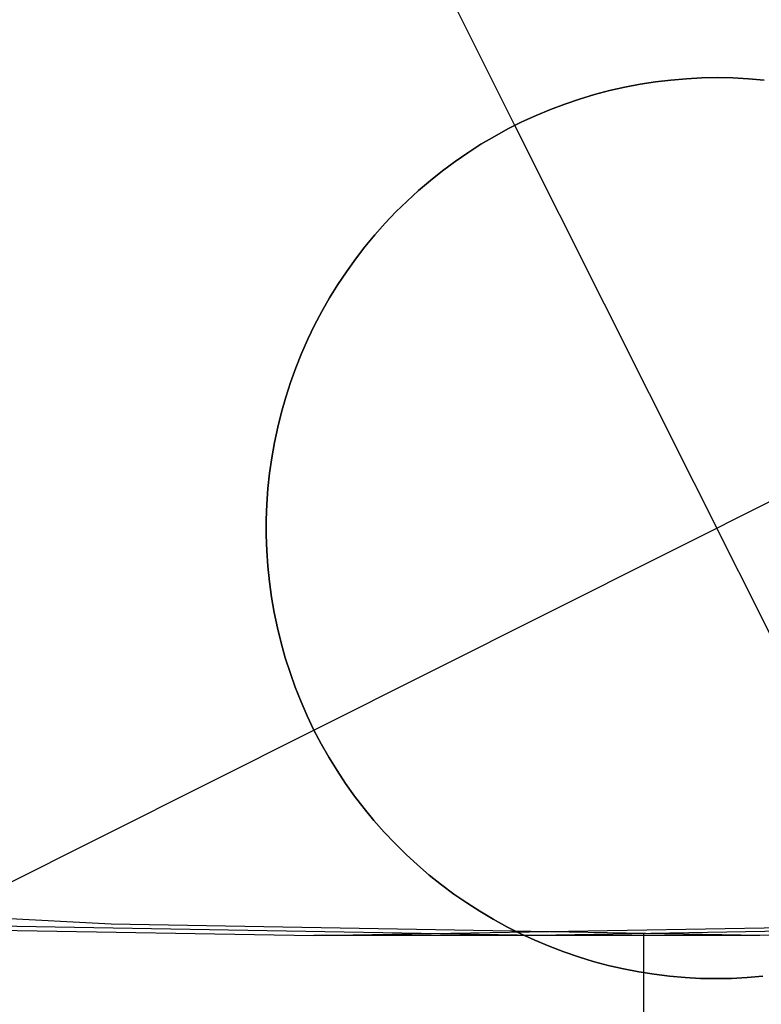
# Model space of a CAD drawing. Header units: millimetres. Extents: x 7986 to 9191, y -11326 to -10283.
# Tile 46 of 256: x 8586.14 to 8588.19, y -10722.13 to -10719.39. Entities that reach past the tile are written whole.
import ezdxf

# ---------------------------------------------------------------- set-up
doc = ezdxf.new("R2010")
doc.units = ezdxf.units.MM
doc.layers.add('color', color=7, linetype='Continuous')

msp = doc.modelspace()

# ---------------------------------------------------------------- linework, layer by layer
at = {"color": 7, "true_color": 0xffffff}
for p, q in [((8586.3902, -10721.9047, 41.2761), (8584.5924, -10721.8095, 41.6912)), ((8585.153, -10721.9047, 35.9171), (8586.953, -10721.9364, 35.5015)), ((8587.5716, -10721.9364, 38.181), (8585.7716, -10721.9047, 38.5966)), ((8588.1902, -10721.9364, 40.8605), (8586.3902, -10721.9047, 41.2761)), ((8586.953, -10721.9364, 35.5015), (8588.753, -10721.9047, 35.0859)), ((8589.3716, -10721.9047, 37.7654), (8587.5716, -10721.9364, 38.181)), ((8589.9902, -10721.9047, 40.445), (8588.1902, -10721.9364, 40.8605)), ((8588.1902, -10721.9364, 40.8605), (8586.953, -10721.9364, 35.5015)), ((8587.8686, -10730.6324, 35.2901), (8587.8686, -10721.9282, 35.2901))]:
    msp.add_line(p, q, dxfattribs=at)
at = {"layer": 'color', "color": 254, "true_color": 0xcad1ee}
for p, q in [((8587.5105, -10719.6882, -6.2406), (8586.9504, -10718.5707, -6.2406)), ((8587.8577, -10719.574, -1.2406), (8587.9003, -10719.5674, -1.2406)), ((8587.8577, -10719.574, -1.2406), (8587.9003, -10719.5674, -1.2406)), ((8587.9003, -10719.5674, -6.2406), (8587.8577, -10719.574, -6.2406)), ((8587.8577, -10719.574, -3.7406), (8587.9003, -10719.5674, -3.7406)), ((8587.9003, -10719.5674, -6.2406), (8587.8577, -10719.574, -6.2406)), ((8587.9003, -10719.5674, -1.2406), (8587.9432, -10719.5623, -1.2406)), ((8587.9003, -10719.5674, -1.2406), (8587.9432, -10719.5623, -1.2406)), ((8587.9432, -10719.5623, -6.2406), (8587.9003, -10719.5674, -6.2406)), ((8587.9003, -10719.5674, -3.7406), (8587.9432, -10719.5623, -3.7406)), ((8587.9432, -10719.5623, -6.2406), (8587.9003, -10719.5674, -6.2406)), ((8587.9432, -10719.5623, -1.2406), (8587.9862, -10719.5586, -1.2406)), ((8587.9432, -10719.5623, -1.2406), (8587.9862, -10719.5586, -1.2406)), ((8587.9862, -10719.5586, -6.2406), (8587.9432, -10719.5623, -6.2406)), ((8587.9432, -10719.5623, -3.7406), (8587.9862, -10719.5586, -3.7406)), ((8587.9862, -10719.5586, -6.2406), (8587.9432, -10719.5623, -6.2406)), ((8587.9862, -10719.5586, -1.2406), (8588.0293, -10719.5564, -1.2406)), ((8587.9862, -10719.5586, -1.2406), (8588.0293, -10719.5564, -1.2406)), ((8588.0293, -10719.5564, -6.2406), (8587.9862, -10719.5586, -6.2406)), ((8587.9862, -10719.5586, -3.7406), (8588.0293, -10719.5564, -3.7406)), ((8588.0293, -10719.5564, -6.2406), (8587.9862, -10719.5586, -6.2406)), ((8588.0293, -10719.5564, -1.2406), (8588.0724, -10719.5557, -1.2406)), ((8588.0293, -10719.5564, -1.2406), (8588.0724, -10719.5557, -1.2406)), ((8588.0724, -10719.5557, -6.2406), (8588.0293, -10719.5564, -6.2406)), ((8588.0293, -10719.5564, -3.7406), (8588.0724, -10719.5557, -3.7406)), ((8588.0724, -10719.5557, -6.2406), (8588.0293, -10719.5564, -6.2406)), ((8588.0724, -10719.5557, -1.2406), (8588.1155, -10719.5566, -1.2406)), ((8588.0724, -10719.5557, -1.2406), (8588.1155, -10719.5566, -1.2406)), ((8588.1155, -10719.5566, -6.2406), (8588.0724, -10719.5557, -6.2406)), ((8588.0724, -10719.5557, -3.7406), (8588.1155, -10719.5566, -3.7406)), ((8588.1155, -10719.5566, -6.2406), (8588.0724, -10719.5557, -6.2406)), ((8588.1155, -10719.5566, -1.2406), (8588.1586, -10719.5589, -1.2406)), ((8588.1155, -10719.5566, -1.2406), (8588.1586, -10719.5589, -1.2406)), ((8588.1586, -10719.5589, -6.2406), (8588.1155, -10719.5566, -6.2406)), ((8588.1155, -10719.5566, -3.7406), (8588.1586, -10719.5589, -3.7406)), ((8588.1586, -10719.5589, -6.2406), (8588.1155, -10719.5566, -6.2406)), ((8588.1586, -10719.5589, -1.2406), (8588.2016, -10719.5626, -1.2406)), ((8588.1586, -10719.5589, -1.2406), (8588.2016, -10719.5626, -1.2406)), ((8588.2016, -10719.5626, -6.2406), (8588.1586, -10719.5589, -6.2406)), ((8588.1586, -10719.5589, -3.7406), (8588.2016, -10719.5626, -3.7406)), ((8588.2016, -10719.5626, -6.2406), (8588.1586, -10719.5589, -6.2406)), ((8587.7315, -10719.6026, -1.2406), (8587.7732, -10719.5916, -1.2406)), ((8587.7315, -10719.6026, -1.2406), (8587.7732, -10719.5916, -1.2406)), ((8587.7732, -10719.5916, -6.2406), (8587.7315, -10719.6026, -6.2406)), ((8587.7315, -10719.6026, -3.7406), (8587.7732, -10719.5916, -3.7406)), ((8587.7732, -10719.5916, -6.2406), (8587.7315, -10719.6026, -6.2406)), ((8587.7732, -10719.5916, -1.2406), (8587.8153, -10719.5821, -1.2406)), ((8587.7732, -10719.5916, -1.2406), (8587.8153, -10719.5821, -1.2406)), ((8587.8153, -10719.5821, -6.2406), (8587.7732, -10719.5916, -6.2406)), ((8587.7732, -10719.5916, -3.7406), (8587.8153, -10719.5821, -3.7406)), ((8587.8153, -10719.5821, -6.2406), (8587.7732, -10719.5916, -6.2406)), ((8587.8153, -10719.5821, -1.2406), (8587.8577, -10719.574, -1.2406)), ((8587.8153, -10719.5821, -1.2406), (8587.8577, -10719.574, -1.2406)), ((8587.8577, -10719.574, -6.2406), (8587.8153, -10719.5821, -6.2406)), ((8587.8153, -10719.5821, -3.7406), (8587.8577, -10719.574, -3.7406)), ((8587.8577, -10719.574, -6.2406), (8587.8153, -10719.5821, -6.2406)), ((8587.6493, -10719.6289, -1.2406), (8587.6901, -10719.615, -1.2406)), ((8587.6493, -10719.6289, -1.2406), (8587.6901, -10719.615, -1.2406)), ((8587.6901, -10719.615, -6.2406), (8587.6493, -10719.6289, -6.2406)), ((8587.6493, -10719.6289, -3.7406), (8587.6901, -10719.615, -3.7406)), ((8587.6901, -10719.615, -6.2406), (8587.6493, -10719.6289, -6.2406)), ((8587.6901, -10719.615, -1.2406), (8587.7315, -10719.6026, -1.2406)), ((8587.6901, -10719.615, -1.2406), (8587.7315, -10719.6026, -1.2406)), ((8587.7315, -10719.6026, -6.2406), (8587.6901, -10719.615, -6.2406)), ((8587.6901, -10719.615, -3.7406), (8587.7315, -10719.6026, -3.7406)), ((8587.7315, -10719.6026, -6.2406), (8587.6901, -10719.615, -6.2406)), ((8587.5691, -10719.6607, -1.2406), (8587.6089, -10719.6441, -1.2406)), ((8587.5691, -10719.6607, -1.2406), (8587.6089, -10719.6441, -1.2406)), ((8587.6089, -10719.6441, -6.2406), (8587.5691, -10719.6607, -6.2406)), ((8587.5691, -10719.6607, -3.7406), (8587.6089, -10719.6441, -3.7406)), ((8587.6089, -10719.6441, -6.2406), (8587.5691, -10719.6607, -6.2406)), ((8587.6089, -10719.6441, -1.2406), (8587.6493, -10719.6289, -1.2406)), ((8587.6089, -10719.6441, -1.2406), (8587.6493, -10719.6289, -1.2406)), ((8587.6493, -10719.6289, -6.2406), (8587.6089, -10719.6441, -6.2406)), ((8587.6089, -10719.6441, -3.7406), (8587.6493, -10719.6289, -3.7406)), ((8587.6493, -10719.6289, -6.2406), (8587.6089, -10719.6441, -6.2406)), ((8587.4913, -10719.6981, -1.2406), (8587.5299, -10719.6787, -1.2406)), ((8587.4913, -10719.6981, -1.2406), (8587.5299, -10719.6787, -1.2406)), ((8587.5299, -10719.6787, -6.2406), (8587.4913, -10719.6981, -6.2406)), ((8587.4913, -10719.6981, -3.7406), (8587.5299, -10719.6787, -3.7406)), ((8587.5299, -10719.6787, -6.2406), (8587.4913, -10719.6981, -6.2406)), ((8587.5299, -10719.6787, -1.2406), (8587.5691, -10719.6607, -1.2406)), ((8587.5299, -10719.6787, -1.2406), (8587.5691, -10719.6607, -1.2406)), ((8587.5691, -10719.6607, -6.2406), (8587.5299, -10719.6787, -6.2406)), ((8587.5299, -10719.6787, -3.7406), (8587.5691, -10719.6607, -3.7406)), ((8587.5691, -10719.6607, -6.2406), (8587.5299, -10719.6787, -6.2406)), ((8587.4534, -10719.7187, -1.2406), (8587.4913, -10719.6981, -1.2406)), ((8587.4534, -10719.7187, -1.2406), (8587.4913, -10719.6981, -1.2406)), ((8587.4913, -10719.6981, -6.2406), (8587.4534, -10719.7187, -6.2406)), ((8587.4534, -10719.7187, -3.7406), (8587.4913, -10719.6981, -3.7406)), ((8587.4913, -10719.6981, -6.2406), (8587.4534, -10719.7187, -6.2406)), ((8588.6306, -10721.9233, -1.2406), (8587.5105, -10719.6882, -1.2406)), ((8587.5105, -10719.6882, -1.2406), (8587.5105, -10719.6882, -6.2406)), ((8587.4162, -10719.7407, -1.2406), (8587.4534, -10719.7187, -1.2406)), ((8587.4162, -10719.7407, -1.2406), (8587.4534, -10719.7187, -1.2406)), ((8587.4534, -10719.7187, -6.2406), (8587.4162, -10719.7407, -6.2406)), ((8587.4162, -10719.7407, -3.7406), (8587.4534, -10719.7187, -3.7406)), ((8587.4534, -10719.7187, -6.2406), (8587.4162, -10719.7407, -6.2406)), ((8587.3443, -10719.7883, -1.2406), (8587.3799, -10719.7639, -1.2406)), ((8587.3443, -10719.7883, -1.2406), (8587.3799, -10719.7639, -1.2406)), ((8587.3799, -10719.7639, -6.2406), (8587.3443, -10719.7883, -6.2406)), ((8587.3443, -10719.7883, -3.7406), (8587.3799, -10719.7639, -3.7406)), ((8587.3799, -10719.7639, -6.2406), (8587.3443, -10719.7883, -6.2406)), ((8587.3799, -10719.7639, -1.2406), (8587.4162, -10719.7407, -1.2406)), ((8587.3799, -10719.7639, -1.2406), (8587.4162, -10719.7407, -1.2406)), ((8587.4162, -10719.7407, -6.2406), (8587.3799, -10719.7639, -6.2406)), ((8587.3799, -10719.7639, -3.7406), (8587.4162, -10719.7407, -3.7406)), ((8587.4162, -10719.7407, -6.2406), (8587.3799, -10719.7639, -6.2406)), ((8587.3096, -10719.814, -1.2406), (8587.3443, -10719.7883, -1.2406)), ((8587.3096, -10719.814, -1.2406), (8587.3443, -10719.7883, -1.2406)), ((8587.3443, -10719.7883, -6.2406), (8587.3096, -10719.814, -6.2406)), ((8587.3096, -10719.814, -3.7406), (8587.3443, -10719.7883, -3.7406)), ((8587.3443, -10719.7883, -6.2406), (8587.3096, -10719.814, -6.2406)), ((8587.2759, -10719.8409, -1.2406), (8587.3096, -10719.814, -1.2406)), ((8587.2759, -10719.8409, -1.2406), (8587.3096, -10719.814, -1.2406)), ((8587.3096, -10719.814, -6.2406), (8587.2759, -10719.8409, -6.2406)), ((8587.2759, -10719.8409, -3.7406), (8587.3096, -10719.814, -3.7406)), ((8587.3096, -10719.814, -6.2406), (8587.2759, -10719.8409, -6.2406)), ((8587.243, -10719.8689, -1.2406), (8587.2759, -10719.8409, -1.2406)), ((8587.243, -10719.8689, -1.2406), (8587.2759, -10719.8409, -1.2406)), ((8587.2759, -10719.8409, -6.2406), (8587.243, -10719.8689, -6.2406)), ((8587.243, -10719.8689, -3.7406), (8587.2759, -10719.8409, -3.7406)), ((8587.2759, -10719.8409, -6.2406), (8587.243, -10719.8689, -6.2406)), ((8587.2112, -10719.898, -1.2406), (8587.243, -10719.8689, -1.2406)), ((8587.2112, -10719.898, -1.2406), (8587.243, -10719.8689, -1.2406)), ((8587.243, -10719.8689, -6.2406), (8587.2112, -10719.898, -6.2406)), ((8587.2112, -10719.898, -3.7406), (8587.243, -10719.8689, -3.7406)), ((8587.243, -10719.8689, -6.2406), (8587.2112, -10719.898, -6.2406)), ((8587.1804, -10719.9282, -1.2406), (8587.2112, -10719.898, -1.2406)), ((8587.1804, -10719.9282, -1.2406), (8587.2112, -10719.898, -1.2406)), ((8587.2112, -10719.898, -6.2406), (8587.1804, -10719.9282, -6.2406)), ((8587.1804, -10719.9282, -3.7406), (8587.2112, -10719.898, -3.7406)), ((8587.2112, -10719.898, -6.2406), (8587.1804, -10719.9282, -6.2406)), ((8587.1506, -10719.9594, -1.2406), (8587.1804, -10719.9282, -1.2406)), ((8587.1506, -10719.9594, -1.2406), (8587.1804, -10719.9282, -1.2406)), ((8587.1804, -10719.9282, -6.2406), (8587.1506, -10719.9594, -6.2406)), ((8587.1506, -10719.9594, -3.7406), (8587.1804, -10719.9282, -3.7406)), ((8587.1804, -10719.9282, -6.2406), (8587.1506, -10719.9594, -6.2406)), ((8587.1219, -10719.9917, -1.2406), (8587.1506, -10719.9594, -1.2406)), ((8587.1219, -10719.9917, -1.2406), (8587.1506, -10719.9594, -1.2406)), ((8587.1506, -10719.9594, -6.2406), (8587.1219, -10719.9917, -6.2406)), ((8587.1219, -10719.9917, -3.7406), (8587.1506, -10719.9594, -3.7406)), ((8587.1506, -10719.9594, -6.2406), (8587.1219, -10719.9917, -6.2406)), ((8587.0944, -10720.0249, -1.2406), (8587.1219, -10719.9917, -1.2406)), ((8587.0944, -10720.0249, -1.2406), (8587.1219, -10719.9917, -1.2406)), ((8587.1219, -10719.9917, -6.2406), (8587.0944, -10720.0249, -6.2406)), ((8587.0944, -10720.0249, -3.7406), (8587.1219, -10719.9917, -3.7406)), ((8587.1219, -10719.9917, -6.2406), (8587.0944, -10720.0249, -6.2406)), ((8587.068, -10720.0591, -1.2406), (8587.0944, -10720.0249, -1.2406)), ((8587.068, -10720.0591, -1.2406), (8587.0944, -10720.0249, -1.2406)), ((8587.0944, -10720.0249, -6.2406), (8587.068, -10720.0591, -6.2406)), ((8587.068, -10720.0591, -3.7406), (8587.0944, -10720.0249, -3.7406)), ((8587.0944, -10720.0249, -6.2406), (8587.068, -10720.0591, -6.2406)), ((8587.0429, -10720.0941, -1.2406), (8587.068, -10720.0591, -1.2406)), ((8587.0429, -10720.0941, -1.2406), (8587.068, -10720.0591, -1.2406)), ((8587.068, -10720.0591, -6.2406), (8587.0429, -10720.0941, -6.2406)), ((8587.0429, -10720.0941, -3.7406), (8587.068, -10720.0591, -3.7406)), ((8587.068, -10720.0591, -6.2406), (8587.0429, -10720.0941, -6.2406)), ((8587.0189, -10720.13, -1.2406), (8587.0429, -10720.0941, -1.2406)), ((8587.0189, -10720.13, -1.2406), (8587.0429, -10720.0941, -1.2406)), ((8587.0429, -10720.0941, -6.2406), (8587.0189, -10720.13, -6.2406)), ((8587.0189, -10720.13, -3.7406), (8587.0429, -10720.0941, -3.7406)), ((8587.0429, -10720.0941, -6.2406), (8587.0189, -10720.13, -6.2406)), ((8586.9962, -10720.1667, -1.2406), (8587.0189, -10720.13, -1.2406)), ((8586.9962, -10720.1667, -1.2406), (8587.0189, -10720.13, -1.2406)), ((8587.0189, -10720.13, -6.2406), (8586.9962, -10720.1667, -6.2406)), ((8586.9962, -10720.1667, -3.7406), (8587.0189, -10720.13, -3.7406)), ((8587.0189, -10720.13, -6.2406), (8586.9962, -10720.1667, -6.2406)), ((8586.9748, -10720.2042, -1.2406), (8586.9962, -10720.1667, -1.2406)), ((8586.9748, -10720.2042, -1.2406), (8586.9962, -10720.1667, -1.2406)), ((8586.9962, -10720.1667, -6.2406), (8586.9748, -10720.2042, -6.2406)), ((8586.9748, -10720.2042, -3.7406), (8586.9962, -10720.1667, -3.7406)), ((8586.9962, -10720.1667, -6.2406), (8586.9748, -10720.2042, -6.2406)), ((8586.9547, -10720.2424, -1.2406), (8586.9748, -10720.2042, -1.2406)), ((8586.9547, -10720.2424, -1.2406), (8586.9748, -10720.2042, -1.2406)), ((8586.9748, -10720.2042, -6.2406), (8586.9547, -10720.2424, -6.2406)), ((8586.9547, -10720.2424, -3.7406), (8586.9748, -10720.2042, -3.7406)), ((8586.9748, -10720.2042, -6.2406), (8586.9547, -10720.2424, -6.2406)), ((8586.9359, -10720.2812, -1.2406), (8586.9547, -10720.2424, -1.2406)), ((8586.9359, -10720.2812, -1.2406), (8586.9547, -10720.2424, -1.2406)), ((8586.9547, -10720.2424, -6.2406), (8586.9359, -10720.2812, -6.2406)), ((8586.9359, -10720.2812, -3.7406), (8586.9547, -10720.2424, -3.7406)), ((8586.9547, -10720.2424, -6.2406), (8586.9359, -10720.2812, -6.2406)), ((8586.953, -10721.3658, -1.2406), (8589.1881, -10720.2457, -1.2406)), ((8586.9185, -10720.3207, -1.2406), (8586.9359, -10720.2812, -1.2406)), ((8586.9185, -10720.3207, -1.2406), (8586.9359, -10720.2812, -1.2406)), ((8586.9359, -10720.2812, -6.2406), (8586.9185, -10720.3207, -6.2406)), ((8586.9185, -10720.3207, -3.7406), (8586.9359, -10720.2812, -3.7406)), ((8586.9359, -10720.2812, -6.2406), (8586.9185, -10720.3207, -6.2406)), ((8586.9024, -10720.3608, -1.2406), (8586.9185, -10720.3207, -1.2406)), ((8586.9024, -10720.3608, -1.2406), (8586.9185, -10720.3207, -1.2406)), ((8586.9185, -10720.3207, -6.2406), (8586.9024, -10720.3608, -6.2406)), ((8586.9024, -10720.3608, -3.7406), (8586.9185, -10720.3207, -3.7406)), ((8586.9185, -10720.3207, -6.2406), (8586.9024, -10720.3608, -6.2406)), ((8586.8878, -10720.4013, -1.2406), (8586.9024, -10720.3608, -1.2406)), ((8586.8878, -10720.4013, -1.2406), (8586.9024, -10720.3608, -1.2406)), ((8586.9024, -10720.3608, -6.2406), (8586.8878, -10720.4013, -6.2406)), ((8586.8878, -10720.4013, -3.7406), (8586.9024, -10720.3608, -3.7406)), ((8586.9024, -10720.3608, -6.2406), (8586.8878, -10720.4013, -6.2406)), ((8586.8745, -10720.4424, -1.2406), (8586.8878, -10720.4013, -1.2406)), ((8586.8745, -10720.4424, -1.2406), (8586.8878, -10720.4013, -1.2406)), ((8586.8878, -10720.4013, -6.2406), (8586.8745, -10720.4424, -6.2406)), ((8586.8745, -10720.4424, -3.7406), (8586.8878, -10720.4013, -3.7406)), ((8586.8878, -10720.4013, -6.2406), (8586.8745, -10720.4424, -6.2406)), ((8586.8627, -10720.4839, -1.2406), (8586.8745, -10720.4424, -1.2406)), ((8586.8627, -10720.4839, -1.2406), (8586.8745, -10720.4424, -1.2406)), ((8586.8745, -10720.4424, -6.2406), (8586.8627, -10720.4839, -6.2406)), ((8586.8627, -10720.4839, -3.7406), (8586.8745, -10720.4424, -3.7406)), ((8586.8745, -10720.4424, -6.2406), (8586.8627, -10720.4839, -6.2406)), ((8586.8523, -10720.5258, -1.2406), (8586.8627, -10720.4839, -1.2406)), ((8586.8523, -10720.5258, -1.2406), (8586.8627, -10720.4839, -1.2406)), ((8586.8627, -10720.4839, -6.2406), (8586.8523, -10720.5258, -6.2406)), ((8586.8523, -10720.5258, -3.7406), (8586.8627, -10720.4839, -3.7406)), ((8586.8627, -10720.4839, -6.2406), (8586.8523, -10720.5258, -6.2406)), ((8586.8434, -10720.568, -1.2406), (8586.8523, -10720.5258, -1.2406)), ((8586.8434, -10720.568, -1.2406), (8586.8523, -10720.5258, -1.2406)), ((8586.8523, -10720.5258, -6.2406), (8586.8434, -10720.568, -6.2406)), ((8586.8434, -10720.568, -3.7406), (8586.8523, -10720.5258, -3.7406)), ((8586.8523, -10720.5258, -6.2406), (8586.8434, -10720.568, -6.2406)), ((8586.8359, -10720.6105, -1.2406), (8586.8434, -10720.568, -1.2406)), ((8586.8359, -10720.6105, -1.2406), (8586.8434, -10720.568, -1.2406)), ((8586.8434, -10720.568, -6.2406), (8586.8359, -10720.6105, -6.2406)), ((8586.8359, -10720.6105, -3.7406), (8586.8434, -10720.568, -3.7406)), ((8586.8434, -10720.568, -6.2406), (8586.8359, -10720.6105, -6.2406)), ((8586.8299, -10720.6532, -1.2406), (8586.8359, -10720.6105, -1.2406)), ((8586.8299, -10720.6532, -1.2406), (8586.8359, -10720.6105, -1.2406)), ((8586.8359, -10720.6105, -6.2406), (8586.8299, -10720.6532, -6.2406)), ((8586.8299, -10720.6532, -3.7406), (8586.8359, -10720.6105, -3.7406)), ((8586.8359, -10720.6105, -6.2406), (8586.8299, -10720.6532, -6.2406)), ((8586.8254, -10720.6961, -1.2406), (8586.8299, -10720.6532, -1.2406)), ((8586.8254, -10720.6961, -1.2406), (8586.8299, -10720.6532, -1.2406)), ((8586.8299, -10720.6532, -6.2406), (8586.8254, -10720.6961, -6.2406)), ((8586.8254, -10720.6961, -3.7406), (8586.8299, -10720.6532, -3.7406)), ((8586.8299, -10720.6532, -6.2406), (8586.8254, -10720.6961, -6.2406)), ((8586.8223, -10720.7392, -1.2406), (8586.8254, -10720.6961, -1.2406)), ((8586.8223, -10720.7392, -1.2406), (8586.8254, -10720.6961, -1.2406)), ((8586.8254, -10720.6961, -6.2406), (8586.8223, -10720.7392, -6.2406)), ((8586.8223, -10720.7392, -3.7406), (8586.8254, -10720.6961, -3.7406)), ((8586.8254, -10720.6961, -6.2406), (8586.8223, -10720.7392, -6.2406)), ((8586.8208, -10720.7823, -1.2406), (8586.8223, -10720.7392, -1.2406)), ((8586.8208, -10720.7823, -1.2406), (8586.8223, -10720.7392, -1.2406)), ((8586.8223, -10720.7392, -6.2406), (8586.8208, -10720.7823, -6.2406)), ((8586.8208, -10720.7823, -3.7406), (8586.8223, -10720.7392, -3.7406)), ((8586.8223, -10720.7392, -6.2406), (8586.8208, -10720.7823, -6.2406)), ((8586.8207, -10720.8255, -1.2406), (8586.8208, -10720.7823, -1.2406)), ((8586.8207, -10720.8255, -1.2406), (8586.8208, -10720.7823, -1.2406)), ((8586.8208, -10720.7823, -6.2406), (8586.8207, -10720.8255, -6.2406)), ((8586.8207, -10720.8255, -3.7406), (8586.8208, -10720.7823, -3.7406)), ((8586.8208, -10720.7823, -6.2406), (8586.8207, -10720.8255, -6.2406)), ((8586.8221, -10720.8686, -1.2406), (8586.8207, -10720.8255, -1.2406)), ((8586.8221, -10720.8686, -1.2406), (8586.8207, -10720.8255, -1.2406)), ((8586.8207, -10720.8255, -6.2406), (8586.8221, -10720.8686, -6.2406)), ((8586.8221, -10720.8686, -3.7406), (8586.8207, -10720.8255, -3.7406)), ((8586.8207, -10720.8255, -6.2406), (8586.8221, -10720.8686, -6.2406)), ((8586.825, -10720.9116, -1.2406), (8586.8221, -10720.8686, -1.2406)), ((8586.825, -10720.9116, -1.2406), (8586.8221, -10720.8686, -1.2406)), ((8586.8221, -10720.8686, -6.2406), (8586.825, -10720.9116, -6.2406)), ((8586.825, -10720.9116, -3.7406), (8586.8221, -10720.8686, -3.7406)), ((8586.8221, -10720.8686, -6.2406), (8586.825, -10720.9116, -6.2406)), ((8586.8294, -10720.9546, -1.2406), (8586.825, -10720.9116, -1.2406)), ((8586.8294, -10720.9546, -1.2406), (8586.825, -10720.9116, -1.2406)), ((8586.825, -10720.9116, -6.2406), (8586.8294, -10720.9546, -6.2406)), ((8586.8294, -10720.9546, -3.7406), (8586.825, -10720.9116, -3.7406)), ((8586.825, -10720.9116, -6.2406), (8586.8294, -10720.9546, -6.2406)), ((8586.8353, -10720.9973, -1.2406), (8586.8294, -10720.9546, -1.2406)), ((8586.8353, -10720.9973, -1.2406), (8586.8294, -10720.9546, -1.2406)), ((8586.8294, -10720.9546, -6.2406), (8586.8353, -10720.9973, -6.2406)), ((8586.8353, -10720.9973, -3.7406), (8586.8294, -10720.9546, -3.7406)), ((8586.8294, -10720.9546, -6.2406), (8586.8353, -10720.9973, -6.2406)), ((8586.8427, -10721.0398, -1.2406), (8586.8353, -10720.9973, -1.2406)), ((8586.8427, -10721.0398, -1.2406), (8586.8353, -10720.9973, -1.2406)), ((8586.8353, -10720.9973, -6.2406), (8586.8427, -10721.0398, -6.2406)), ((8586.8427, -10721.0398, -3.7406), (8586.8353, -10720.9973, -3.7406)), ((8586.8353, -10720.9973, -6.2406), (8586.8427, -10721.0398, -6.2406)), ((8586.8515, -10721.0821, -1.2406), (8586.8427, -10721.0398, -1.2406)), ((8586.8515, -10721.0821, -1.2406), (8586.8427, -10721.0398, -1.2406)), ((8586.8427, -10721.0398, -6.2406), (8586.8515, -10721.0821, -6.2406)), ((8586.8515, -10721.0821, -3.7406), (8586.8427, -10721.0398, -3.7406)), ((8586.8427, -10721.0398, -6.2406), (8586.8515, -10721.0821, -6.2406)), ((8586.8617, -10721.124, -1.2406), (8586.8515, -10721.0821, -1.2406)), ((8586.8617, -10721.124, -1.2406), (8586.8515, -10721.0821, -1.2406)), ((8586.8515, -10721.0821, -6.2406), (8586.8617, -10721.124, -6.2406)), ((8586.8617, -10721.124, -3.7406), (8586.8515, -10721.0821, -3.7406)), ((8586.8515, -10721.0821, -6.2406), (8586.8617, -10721.124, -6.2406)), ((8586.8734, -10721.1655, -1.2406), (8586.8617, -10721.124, -1.2406)), ((8586.8734, -10721.1655, -1.2406), (8586.8617, -10721.124, -1.2406)), ((8586.8617, -10721.124, -6.2406), (8586.8734, -10721.1655, -6.2406)), ((8586.8734, -10721.1655, -3.7406), (8586.8617, -10721.124, -3.7406)), ((8586.8617, -10721.124, -6.2406), (8586.8734, -10721.1655, -6.2406)), ((8586.8866, -10721.2066, -1.2406), (8586.8734, -10721.1655, -1.2406)), ((8586.8866, -10721.2066, -1.2406), (8586.8734, -10721.1655, -1.2406)), ((8586.8734, -10721.1655, -6.2406), (8586.8866, -10721.2066, -6.2406)), ((8586.8866, -10721.2066, -3.7406), (8586.8734, -10721.1655, -3.7406)), ((8586.8734, -10721.1655, -6.2406), (8586.8866, -10721.2066, -6.2406)), ((8586.9011, -10721.2473, -1.2406), (8586.8866, -10721.2066, -1.2406)), ((8586.9011, -10721.2473, -1.2406), (8586.8866, -10721.2066, -1.2406)), ((8586.8866, -10721.2066, -6.2406), (8586.9011, -10721.2473, -6.2406)), ((8586.9011, -10721.2473, -3.7406), (8586.8866, -10721.2066, -3.7406)), ((8586.8866, -10721.2066, -6.2406), (8586.9011, -10721.2473, -6.2406)), ((8586.9171, -10721.2874, -1.2406), (8586.9011, -10721.2473, -1.2406)), ((8586.9171, -10721.2874, -1.2406), (8586.9011, -10721.2473, -1.2406)), ((8586.9011, -10721.2473, -6.2406), (8586.9171, -10721.2874, -6.2406)), ((8586.9171, -10721.2874, -3.7406), (8586.9011, -10721.2473, -3.7406)), ((8586.9011, -10721.2473, -6.2406), (8586.9171, -10721.2874, -6.2406)), ((8586.9344, -10721.3269, -1.2406), (8586.9171, -10721.2874, -1.2406)), ((8586.9344, -10721.3269, -1.2406), (8586.9171, -10721.2874, -1.2406)), ((8586.9171, -10721.2874, -6.2406), (8586.9344, -10721.3269, -6.2406)), ((8586.9344, -10721.3269, -3.7406), (8586.9171, -10721.2874, -3.7406)), ((8586.9171, -10721.2874, -6.2406), (8586.9344, -10721.3269, -6.2406)), ((8586.953, -10721.3658, -1.2406), (8586.9344, -10721.3269, -1.2406)), ((8586.953, -10721.3658, -1.2406), (8586.9344, -10721.3269, -1.2406)), ((8586.9344, -10721.3269, -6.2406), (8586.953, -10721.3658, -6.2406)), ((8586.953, -10721.3658, -3.7406), (8586.9344, -10721.3269, -3.7406)), ((8586.9344, -10721.3269, -6.2406), (8586.953, -10721.3658, -6.2406)), ((8585.8355, -10721.9259, -6.2406), (8586.953, -10721.3658, -6.2406)), ((8586.973, -10721.404, -1.2406), (8586.953, -10721.3658, -1.2406)), ((8586.953, -10721.3658, -1.2406), (8586.953, -10721.3658, -6.2406)), ((8586.953, -10721.3658, -6.2406), (8586.973, -10721.404, -6.2406)), ((8586.973, -10721.404, -1.2406), (8586.953, -10721.3658, -1.2406)), ((8586.953, -10721.3658, -6.2406), (8586.973, -10721.404, -6.2406)), ((8586.953, -10721.3658, -1.2406), (8586.953, -10721.3658, -6.2406)), ((8586.973, -10721.404, -3.7406), (8586.953, -10721.3658, -3.7406)), ((8586.9943, -10721.4416, -1.2406), (8586.973, -10721.404, -1.2406)), ((8586.973, -10721.404, -6.2406), (8586.9943, -10721.4416, -6.2406)), ((8586.9943, -10721.4416, -1.2406), (8586.973, -10721.404, -1.2406)), ((8586.973, -10721.404, -6.2406), (8586.9943, -10721.4416, -6.2406)), ((8586.9943, -10721.4416, -3.7406), (8586.973, -10721.404, -3.7406)), ((8587.0169, -10721.4783, -1.2406), (8586.9943, -10721.4416, -1.2406)), ((8586.9943, -10721.4416, -6.2406), (8587.0169, -10721.4783, -6.2406)), ((8587.0169, -10721.4783, -1.2406), (8586.9943, -10721.4416, -1.2406)), ((8586.9943, -10721.4416, -6.2406), (8587.0169, -10721.4783, -6.2406)), ((8587.0169, -10721.4783, -3.7406), (8586.9943, -10721.4416, -3.7406)), ((8587.0408, -10721.5143, -1.2406), (8587.0169, -10721.4783, -1.2406)), ((8587.0169, -10721.4783, -6.2406), (8587.0408, -10721.5143, -6.2406)), ((8587.0408, -10721.5143, -1.2406), (8587.0169, -10721.4783, -1.2406)), ((8587.0169, -10721.4783, -6.2406), (8587.0408, -10721.5143, -6.2406)), ((8587.0408, -10721.5143, -3.7406), (8587.0169, -10721.4783, -3.7406)), ((8587.0658, -10721.5494, -1.2406), (8587.0408, -10721.5143, -1.2406)), ((8587.0408, -10721.5143, -6.2406), (8587.0658, -10721.5494, -6.2406)), ((8587.0658, -10721.5494, -1.2406), (8587.0408, -10721.5143, -1.2406)), ((8587.0408, -10721.5143, -6.2406), (8587.0658, -10721.5494, -6.2406)), ((8587.0658, -10721.5494, -3.7406), (8587.0408, -10721.5143, -3.7406)), ((8587.0921, -10721.5837, -1.2406), (8587.0658, -10721.5494, -1.2406)), ((8587.0658, -10721.5494, -6.2406), (8587.0921, -10721.5837, -6.2406)), ((8587.0921, -10721.5837, -1.2406), (8587.0658, -10721.5494, -1.2406)), ((8587.0658, -10721.5494, -6.2406), (8587.0921, -10721.5837, -6.2406)), ((8587.0921, -10721.5837, -3.7406), (8587.0658, -10721.5494, -3.7406)), ((8587.1195, -10721.617, -1.2406), (8587.0921, -10721.5837, -1.2406)), ((8587.0921, -10721.5837, -6.2406), (8587.1195, -10721.617, -6.2406)), ((8587.1195, -10721.617, -1.2406), (8587.0921, -10721.5837, -1.2406)), ((8587.0921, -10721.5837, -6.2406), (8587.1195, -10721.617, -6.2406)), ((8587.1195, -10721.617, -3.7406), (8587.0921, -10721.5837, -3.7406)), ((8587.1481, -10721.6493, -1.2406), (8587.1195, -10721.617, -1.2406)), ((8587.1195, -10721.617, -6.2406), (8587.1481, -10721.6493, -6.2406)), ((8587.1481, -10721.6493, -1.2406), (8587.1195, -10721.617, -1.2406)), ((8587.1195, -10721.617, -6.2406), (8587.1481, -10721.6493, -6.2406)), ((8587.1481, -10721.6493, -3.7406), (8587.1195, -10721.617, -3.7406)), ((8587.1778, -10721.6806, -1.2406), (8587.1481, -10721.6493, -1.2406)), ((8587.1481, -10721.6493, -6.2406), (8587.1778, -10721.6806, -6.2406)), ((8587.1778, -10721.6806, -1.2406), (8587.1481, -10721.6493, -1.2406)), ((8587.1481, -10721.6493, -6.2406), (8587.1778, -10721.6806, -6.2406)), ((8587.1778, -10721.6806, -3.7406), (8587.1481, -10721.6493, -3.7406)), ((8587.2085, -10721.7109, -1.2406), (8587.1778, -10721.6806, -1.2406)), ((8587.1778, -10721.6806, -6.2406), (8587.2085, -10721.7109, -6.2406)), ((8587.2085, -10721.7109, -1.2406), (8587.1778, -10721.6806, -1.2406)), ((8587.1778, -10721.6806, -6.2406), (8587.2085, -10721.7109, -6.2406)), ((8587.2085, -10721.7109, -3.7406), (8587.1778, -10721.6806, -3.7406)), ((8587.2403, -10721.7402, -1.2406), (8587.2085, -10721.7109, -1.2406)), ((8587.2085, -10721.7109, -6.2406), (8587.2403, -10721.7402, -6.2406)), ((8587.2403, -10721.7402, -1.2406), (8587.2085, -10721.7109, -1.2406)), ((8587.2085, -10721.7109, -6.2406), (8587.2403, -10721.7402, -6.2406)), ((8587.2403, -10721.7402, -3.7406), (8587.2085, -10721.7109, -3.7406)), ((8587.273, -10721.7683, -1.2406), (8587.2403, -10721.7402, -1.2406)), ((8587.2403, -10721.7402, -6.2406), (8587.273, -10721.7683, -6.2406)), ((8587.273, -10721.7683, -1.2406), (8587.2403, -10721.7402, -1.2406)), ((8587.2403, -10721.7402, -6.2406), (8587.273, -10721.7683, -6.2406)), ((8587.273, -10721.7683, -3.7406), (8587.2403, -10721.7402, -3.7406)), ((8587.3067, -10721.7952, -1.2406), (8587.273, -10721.7683, -1.2406)), ((8587.273, -10721.7683, -6.2406), (8587.3067, -10721.7952, -6.2406)), ((8587.3067, -10721.7952, -1.2406), (8587.273, -10721.7683, -1.2406)), ((8587.273, -10721.7683, -6.2406), (8587.3067, -10721.7952, -6.2406)), ((8587.3067, -10721.7952, -3.7406), (8587.273, -10721.7683, -3.7406)), ((8587.3413, -10721.821, -1.2406), (8587.3067, -10721.7952, -1.2406)), ((8587.3067, -10721.7952, -6.2406), (8587.3413, -10721.821, -6.2406)), ((8587.3413, -10721.821, -1.2406), (8587.3067, -10721.7952, -1.2406)), ((8587.3067, -10721.7952, -6.2406), (8587.3413, -10721.821, -6.2406)), ((8587.3413, -10721.821, -3.7406), (8587.3067, -10721.7952, -3.7406)), ((8587.3768, -10721.8455, -1.2406), (8587.3413, -10721.821, -1.2406)), ((8587.3413, -10721.821, -6.2406), (8587.3768, -10721.8455, -6.2406)), ((8587.3768, -10721.8455, -1.2406), (8587.3413, -10721.821, -1.2406)), ((8587.3413, -10721.821, -6.2406), (8587.3768, -10721.8455, -6.2406)), ((8587.3768, -10721.8455, -3.7406), (8587.3413, -10721.821, -3.7406)), ((8587.4131, -10721.8689, -1.2406), (8587.3768, -10721.8455, -1.2406)), ((8587.3768, -10721.8455, -6.2406), (8587.4131, -10721.8689, -6.2406)), ((8587.4131, -10721.8689, -1.2406), (8587.3768, -10721.8455, -1.2406)), ((8587.3768, -10721.8455, -6.2406), (8587.4131, -10721.8689, -6.2406)), ((8587.4131, -10721.8689, -3.7406), (8587.3768, -10721.8455, -3.7406)), ((8587.4502, -10721.8909, -1.2406), (8587.4131, -10721.8689, -1.2406)), ((8587.4131, -10721.8689, -6.2406), (8587.4502, -10721.8909, -6.2406)), ((8587.4502, -10721.8909, -1.2406), (8587.4131, -10721.8689, -1.2406)), ((8587.4131, -10721.8689, -6.2406), (8587.4502, -10721.8909, -6.2406)), ((8587.4502, -10721.8909, -3.7406), (8587.4131, -10721.8689, -3.7406)), ((8587.488, -10721.9117, -1.2406), (8587.4502, -10721.8909, -1.2406)), ((8587.4502, -10721.8909, -6.2406), (8587.488, -10721.9117, -6.2406)), ((8587.488, -10721.9117, -1.2406), (8587.4502, -10721.8909, -1.2406)), ((8587.4502, -10721.8909, -6.2406), (8587.488, -10721.9117, -6.2406)), ((8587.488, -10721.9117, -3.7406), (8587.4502, -10721.8909, -3.7406)), ((8587.5265, -10721.9311, -1.2406), (8587.488, -10721.9117, -1.2406)), ((8587.488, -10721.9117, -6.2406), (8587.5265, -10721.9311, -6.2406)), ((8587.5265, -10721.9311, -1.2406), (8587.488, -10721.9117, -1.2406)), ((8587.488, -10721.9117, -6.2406), (8587.5265, -10721.9311, -6.2406)), ((8587.5265, -10721.9311, -3.7406), (8587.488, -10721.9117, -3.7406)), ((8587.5657, -10721.9493, -1.2406), (8587.5265, -10721.9311, -1.2406)), ((8587.5265, -10721.9311, -6.2406), (8587.5657, -10721.9493, -6.2406)), ((8587.5657, -10721.9493, -1.2406), (8587.5265, -10721.9311, -1.2406)), ((8587.5265, -10721.9311, -6.2406), (8587.5657, -10721.9493, -6.2406)), ((8587.5657, -10721.9493, -3.7406), (8587.5265, -10721.9311, -3.7406)), ((8587.6055, -10721.966, -1.2406), (8587.5657, -10721.9493, -1.2406)), ((8587.5657, -10721.9493, -6.2406), (8587.6055, -10721.966, -6.2406)), ((8587.6055, -10721.966, -1.2406), (8587.5657, -10721.9493, -1.2406)), ((8587.5657, -10721.9493, -6.2406), (8587.6055, -10721.966, -6.2406)), ((8587.6055, -10721.966, -3.7406), (8587.5657, -10721.9493, -3.7406)), ((8587.6458, -10721.9814, -1.2406), (8587.6055, -10721.966, -1.2406)), ((8587.6055, -10721.966, -6.2406), (8587.6458, -10721.9814, -6.2406)), ((8587.6458, -10721.9814, -1.2406), (8587.6055, -10721.966, -1.2406)), ((8587.6055, -10721.966, -6.2406), (8587.6458, -10721.9814, -6.2406)), ((8587.6458, -10721.9814, -3.7406), (8587.6055, -10721.966, -3.7406)), ((8587.6866, -10721.9953, -1.2406), (8587.6458, -10721.9814, -1.2406)), ((8587.6458, -10721.9814, -6.2406), (8587.6866, -10721.9953, -6.2406)), ((8587.6866, -10721.9953, -1.2406), (8587.6458, -10721.9814, -1.2406)), ((8587.6458, -10721.9814, -6.2406), (8587.6866, -10721.9953, -6.2406)), ((8587.6866, -10721.9953, -3.7406), (8587.6458, -10721.9814, -3.7406)), ((8587.7279, -10722.0079, -1.2406), (8587.6866, -10721.9953, -1.2406)), ((8587.6866, -10721.9953, -6.2406), (8587.7279, -10722.0079, -6.2406)), ((8587.7279, -10722.0079, -1.2406), (8587.6866, -10721.9953, -1.2406)), ((8587.6866, -10721.9953, -6.2406), (8587.7279, -10722.0079, -6.2406)), ((8587.7279, -10722.0079, -3.7406), (8587.6866, -10721.9953, -3.7406)), ((8587.7696, -10722.019, -1.2406), (8587.7279, -10722.0079, -1.2406)), ((8587.7279, -10722.0079, -6.2406), (8587.7696, -10722.019, -6.2406)), ((8587.7696, -10722.019, -1.2406), (8587.7279, -10722.0079, -1.2406)), ((8587.7279, -10722.0079, -6.2406), (8587.7696, -10722.019, -6.2406)), ((8587.7696, -10722.019, -3.7406), (8587.7279, -10722.0079, -3.7406)), ((8587.8117, -10722.0286, -1.2406), (8587.7696, -10722.019, -1.2406)), ((8587.7696, -10722.019, -6.2406), (8587.8117, -10722.0286, -6.2406)), ((8587.8117, -10722.0286, -1.2406), (8587.7696, -10722.019, -1.2406)), ((8587.7696, -10722.019, -6.2406), (8587.8117, -10722.0286, -6.2406)), ((8587.8117, -10722.0286, -3.7406), (8587.7696, -10722.019, -3.7406)), ((8587.854, -10722.0368, -1.2406), (8587.8117, -10722.0286, -1.2406)), ((8587.8117, -10722.0286, -6.2406), (8587.854, -10722.0368, -6.2406)), ((8587.854, -10722.0368, -1.2406), (8587.8117, -10722.0286, -1.2406)), ((8587.8117, -10722.0286, -6.2406), (8587.854, -10722.0368, -6.2406)), ((8587.854, -10722.0368, -3.7406), (8587.8117, -10722.0286, -3.7406)), ((8587.8966, -10722.0436, -1.2406), (8587.854, -10722.0368, -1.2406)), ((8587.854, -10722.0368, -6.2406), (8587.8966, -10722.0436, -6.2406)), ((8587.8966, -10722.0436, -1.2406), (8587.854, -10722.0368, -1.2406)), ((8587.854, -10722.0368, -6.2406), (8587.8966, -10722.0436, -6.2406)), ((8587.8966, -10722.0436, -3.7406), (8587.854, -10722.0368, -3.7406)), ((8587.9395, -10722.0489, -1.2406), (8587.8966, -10722.0436, -1.2406)), ((8587.8966, -10722.0436, -6.2406), (8587.9395, -10722.0489, -6.2406)), ((8587.9395, -10722.0489, -1.2406), (8587.8966, -10722.0436, -1.2406)), ((8587.8966, -10722.0436, -6.2406), (8587.9395, -10722.0489, -6.2406)), ((8587.9395, -10722.0489, -3.7406), (8587.8966, -10722.0436, -3.7406)), ((8587.9825, -10722.0526, -1.2406), (8587.9395, -10722.0489, -1.2406)), ((8587.9395, -10722.0489, -6.2406), (8587.9825, -10722.0526, -6.2406)), ((8587.9825, -10722.0526, -1.2406), (8587.9395, -10722.0489, -1.2406)), ((8587.9395, -10722.0489, -6.2406), (8587.9825, -10722.0526, -6.2406)), ((8587.9825, -10722.0526, -3.7406), (8587.9395, -10722.0489, -3.7406)), ((8588.0256, -10722.0549, -1.2406), (8587.9825, -10722.0526, -1.2406)), ((8587.9825, -10722.0526, -6.2406), (8588.0256, -10722.0549, -6.2406)), ((8588.0256, -10722.0549, -1.2406), (8587.9825, -10722.0526, -1.2406)), ((8587.9825, -10722.0526, -6.2406), (8588.0256, -10722.0549, -6.2406)), ((8588.0256, -10722.0549, -3.7406), (8587.9825, -10722.0526, -3.7406)), ((8588.0687, -10722.0557, -1.2406), (8588.0256, -10722.0549, -1.2406)), ((8588.0256, -10722.0549, -6.2406), (8588.0687, -10722.0557, -6.2406)), ((8588.0687, -10722.0557, -1.2406), (8588.0256, -10722.0549, -1.2406)), ((8588.0256, -10722.0549, -6.2406), (8588.0687, -10722.0557, -6.2406)), ((8588.0687, -10722.0557, -3.7406), (8588.0256, -10722.0549, -3.7406)), ((8588.1118, -10722.0551, -1.2406), (8588.0687, -10722.0557, -1.2406)), ((8588.0687, -10722.0557, -6.2406), (8588.1118, -10722.0551, -6.2406)), ((8588.1118, -10722.0551, -1.2406), (8588.0687, -10722.0557, -1.2406)), ((8588.0687, -10722.0557, -6.2406), (8588.1118, -10722.0551, -6.2406)), ((8588.1118, -10722.0551, -3.7406), (8588.0687, -10722.0557, -3.7406)), ((8588.1549, -10722.0529, -1.2406), (8588.1118, -10722.0551, -1.2406)), ((8588.1118, -10722.0551, -6.2406), (8588.1549, -10722.0529, -6.2406)), ((8588.1549, -10722.0529, -1.2406), (8588.1118, -10722.0551, -1.2406)), ((8588.1118, -10722.0551, -6.2406), (8588.1549, -10722.0529, -6.2406)), ((8588.1549, -10722.0529, -3.7406), (8588.1118, -10722.0551, -3.7406)), ((8588.1979, -10722.0492, -1.2406), (8588.1549, -10722.0529, -1.2406)), ((8588.1549, -10722.0529, -6.2406), (8588.1979, -10722.0492, -6.2406)), ((8588.1979, -10722.0492, -1.2406), (8588.1549, -10722.0529, -1.2406)), ((8588.1549, -10722.0529, -6.2406), (8588.1979, -10722.0492, -6.2406)), ((8588.1979, -10722.0492, -3.7406), (8588.1549, -10722.0529, -3.7406))]:
    msp.add_line(p, q, dxfattribs=at)

doc.saveas('drawing.dxf')
